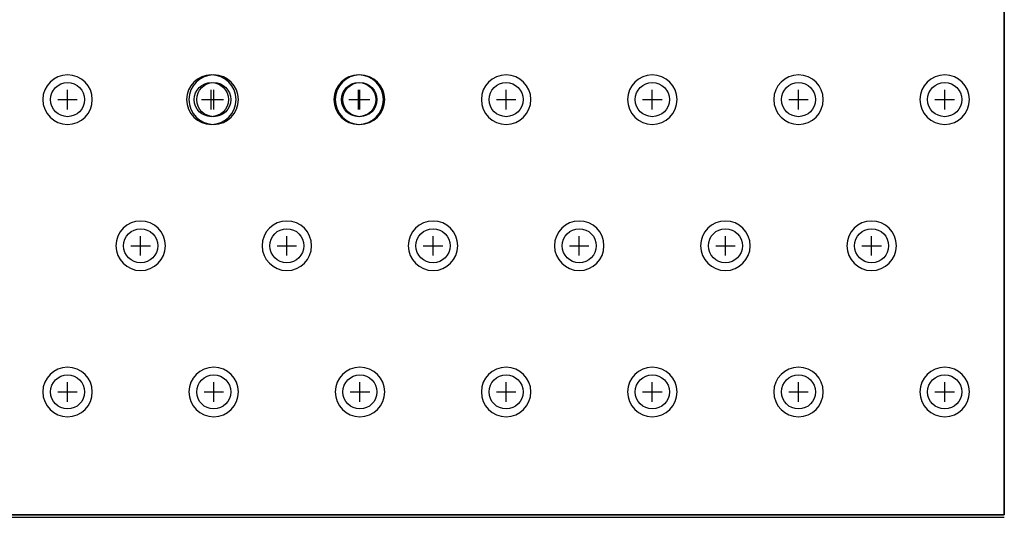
# Model space of a CAD drawing. Extents: x -5 to 35, y -92 to 8.
# Tile 9 of 25: x 15 to 35, y -92 to -82. Entities that reach past the tile are written whole.
import ezdxf

# ---------------------------------------------------------------- set-up
doc = ezdxf.new("R2010")
doc.units = 0
doc.layers.get('0').update_dxf_attribs({"linetype": 'CONTINUOUS'})
for name, color, linetype in [('gbl', 5, 'CONTINUOUS'), ('gd1', 1, 'CONTINUOUS'), ('gg1', 5, 'CONTINUOUS'), ('gm1', 6, 'CONTINUOUS'), ('gtl', 1, 'CONTINUOUS'), ('gto', 1, 'CONTINUOUS')]:
    doc.layers.add(name, color=color, linetype=linetype)

# ---------------------------------------------------------------- blocks, each defined once
blk = doc.blocks.new('D19')
blk.add_circle((0, 0), 0.35)

msp = doc.modelspace()

# ---------------------------------------------------------------- linework, layer by layer
at = {"layer": 'gbl', "color": 5}
msp.add_lwpolyline([(35.00007, -91.950184), (-5.00001, -91.950184), (-5.00001, -6.950014), (35.00007, -6.950014), (35.00007, -4.95001), (35.00007, -4.95001), (35.00007, -91.950184)], dxfattribs=at)
at = {"layer": 'gd1', "color": 1}
for points in [[(16.284933, -83.426767), (16.284933, -83.426767), (16.284933, -83.426767, 1), (15.268931, -83.426767), (15.268931, -83.426767), (15.268931, -83.426767, 1), (16.284933, -83.426767), (16.284933, -83.426767)], [(16.284933, -83.426767), (16.284933, -83.426767), (16.284933, -83.426767, 1), (15.268931, -83.426767), (15.268931, -83.426767), (15.268931, -83.426767, 1), (16.284933, -83.426767), (16.284933, -83.426767)], [(19.234938, -83.426767), (19.234938, -83.426767), (19.234938, -83.426767, 1), (18.218936, -83.426767), (18.218936, -83.426767), (18.218936, -83.426767, 1), (19.234938, -83.426767), (19.234938, -83.426767)], [(19.284939, -83.426767), (19.284939, -83.426767), (19.284939, -83.426767, 1), (18.268937, -83.426767), (18.268937, -83.426767), (18.268937, -83.426767, 1), (19.284939, -83.426767), (19.284939, -83.426767)], [(22.258045, -83.426767), (22.258045, -83.426767), (22.258045, -83.426767, 1), (21.242042, -83.426767), (21.242042, -83.426767), (21.242042, -83.426767, 1), (22.258045, -83.426767), (22.258045, -83.426767)], [(22.284945, -83.426767), (22.284945, -83.426767), (22.284945, -83.426767, 1), (21.268943, -83.426767), (21.268943, -83.426767), (21.268943, -83.426767, 1), (22.284945, -83.426767), (22.284945, -83.426767)], [(25.284951, -83.426767), (25.284951, -83.426767), (25.284951, -83.426767, 1), (24.268949, -83.426767), (24.268949, -83.426767), (24.268949, -83.426767, 1), (25.284951, -83.426767), (25.284951, -83.426767)], [(25.284951, -83.426767), (25.284951, -83.426767), (25.284951, -83.426767, 1), (24.268949, -83.426767), (24.268949, -83.426767), (24.268949, -83.426767, 1), (25.284951, -83.426767), (25.284951, -83.426767)], [(28.284957, -83.426767), (28.284957, -83.426767), (28.284957, -83.426767, 1), (27.268955, -83.426767), (27.268955, -83.426767), (27.268955, -83.426767, 1), (28.284957, -83.426767), (28.284957, -83.426767)], [(28.284957, -83.426767), (28.284957, -83.426767), (28.284957, -83.426767, 1), (27.268955, -83.426767), (27.268955, -83.426767), (27.268955, -83.426767, 1), (28.284957, -83.426767), (28.284957, -83.426767)], [(31.284963, -83.426767), (31.284963, -83.426767), (31.284963, -83.426767, 1), (30.268961, -83.426767), (30.268961, -83.426767), (30.268961, -83.426767, 1), (31.284963, -83.426767), (31.284963, -83.426767)], [(31.284963, -83.426767), (31.284963, -83.426767), (31.284963, -83.426767, 1), (30.268961, -83.426767), (30.268961, -83.426767), (30.268961, -83.426767, 1), (31.284963, -83.426767), (31.284963, -83.426767)], [(34.284969, -83.426767), (34.284969, -83.426767), (34.284969, -83.426767, 1), (33.268967, -83.426767), (33.268967, -83.426767), (33.268967, -83.426767, 1), (34.284969, -83.426767), (34.284969, -83.426767)], [(34.284969, -83.426767), (34.284969, -83.426767), (34.284969, -83.426767, 1), (33.268967, -83.426767), (33.268967, -83.426767), (33.268967, -83.426767, 1), (34.284969, -83.426767), (34.284969, -83.426767)], [(17.784936, -86.426773), (17.784936, -86.426773), (17.784936, -86.426773, 1), (16.768934, -86.426773), (16.768934, -86.426773), (16.768934, -86.426773, 1), (17.784936, -86.426773), (17.784936, -86.426773)], [(17.784936, -86.426773), (17.784936, -86.426773), (17.784936, -86.426773, 1), (16.768934, -86.426773), (16.768934, -86.426773), (16.768934, -86.426773, 1), (17.784936, -86.426773), (17.784936, -86.426773)], [(20.784942, -86.426773), (20.784942, -86.426773), (20.784942, -86.426773, 1), (19.76894, -86.426773), (19.76894, -86.426773), (19.76894, -86.426773, 1), (20.784942, -86.426773), (20.784942, -86.426773)], [(20.784942, -86.426773), (20.784942, -86.426773), (20.784942, -86.426773, 1), (19.76894, -86.426773), (19.76894, -86.426773), (19.76894, -86.426773, 1), (20.784942, -86.426773), (20.784942, -86.426773)], [(23.784948, -86.426773), (23.784948, -86.426773), (23.784948, -86.426773, 1), (22.768946, -86.426773), (22.768946, -86.426773), (22.768946, -86.426773, 1), (23.784948, -86.426773), (23.784948, -86.426773)], [(23.784948, -86.426773), (23.784948, -86.426773), (23.784948, -86.426773, 1), (22.768946, -86.426773), (22.768946, -86.426773), (22.768946, -86.426773, 1), (23.784948, -86.426773), (23.784948, -86.426773)], [(26.784954, -86.426773), (26.784954, -86.426773), (26.784954, -86.426773, 1), (25.768952, -86.426773), (25.768952, -86.426773), (25.768952, -86.426773, 1), (26.784954, -86.426773), (26.784954, -86.426773)], [(26.784954, -86.426773), (26.784954, -86.426773), (26.784954, -86.426773, 1), (25.768952, -86.426773), (25.768952, -86.426773), (25.768952, -86.426773, 1), (26.784954, -86.426773), (26.784954, -86.426773)], [(29.78496, -86.426773), (29.78496, -86.426773), (29.78496, -86.426773, 1), (28.768958, -86.426773), (28.768958, -86.426773), (28.768958, -86.426773, 1), (29.78496, -86.426773), (29.78496, -86.426773)], [(29.78496, -86.426773), (29.78496, -86.426773), (29.78496, -86.426773, 1), (28.768958, -86.426773), (28.768958, -86.426773), (28.768958, -86.426773, 1), (29.78496, -86.426773), (29.78496, -86.426773)], [(32.784966, -86.426773), (32.784966, -86.426773), (32.784966, -86.426773, 1), (31.768964, -86.426773), (31.768964, -86.426773), (31.768964, -86.426773, 1), (32.784966, -86.426773), (32.784966, -86.426773)], [(32.784966, -86.426773), (32.784966, -86.426773), (32.784966, -86.426773, 1), (31.768964, -86.426773), (31.768964, -86.426773), (31.768964, -86.426773, 1), (32.784966, -86.426773), (32.784966, -86.426773)], [(16.284933, -89.426779), (16.284933, -89.426779), (16.284933, -89.426779, 1), (15.268931, -89.426779), (15.268931, -89.426779), (15.268931, -89.426779, 1), (16.284933, -89.426779), (16.284933, -89.426779)], [(19.284939, -89.426779), (19.284939, -89.426779), (19.284939, -89.426779, 1), (18.268937, -89.426779), (18.268937, -89.426779), (18.268937, -89.426779, 1), (19.284939, -89.426779), (19.284939, -89.426779)], [(22.284945, -89.426779), (22.284945, -89.426779), (22.284945, -89.426779, 1), (21.268943, -89.426779), (21.268943, -89.426779), (21.268943, -89.426779, 1), (22.284945, -89.426779), (22.284945, -89.426779)], [(25.284951, -89.426779), (25.284951, -89.426779), (25.284951, -89.426779, 1), (24.268949, -89.426779), (24.268949, -89.426779), (24.268949, -89.426779, 1), (25.284951, -89.426779), (25.284951, -89.426779)], [(28.284957, -89.426779), (28.284957, -89.426779), (28.284957, -89.426779, 1), (27.268955, -89.426779), (27.268955, -89.426779), (27.268955, -89.426779, 1), (28.284957, -89.426779), (28.284957, -89.426779)], [(31.284963, -89.426779), (31.284963, -89.426779), (31.284963, -89.426779, 1), (30.268961, -89.426779), (30.268961, -89.426779), (30.268961, -89.426779, 1), (31.284963, -89.426779), (31.284963, -89.426779)], [(34.284969, -89.426779), (34.284969, -89.426779), (34.284969, -89.426779, 1), (33.268967, -89.426779), (33.268967, -89.426779), (33.268967, -89.426779, 1), (34.284969, -89.426779), (34.284969, -89.426779)]]:
    msp.add_lwpolyline(points, format="xyb", dxfattribs=at)
at = {"layer": 'gg1', "color": 5}
for points in [[(15.776932, -83.626767), (15.776932, -83.226766)], [(15.776932, -83.626767), (15.776932, -83.226766)], [(18.726937, -83.626767), (18.726937, -83.226766)], [(18.776938, -83.626767), (18.776938, -83.226766)], [(21.750044, -83.626767), (21.750044, -83.226766)], [(21.776944, -83.626767), (21.776944, -83.226766)], [(24.77695, -83.626767), (24.77695, -83.226766)], [(24.77695, -83.626767), (24.77695, -83.226766)], [(27.776956, -83.626767), (27.776956, -83.226766)], [(27.776956, -83.626767), (27.776956, -83.226766)], [(30.776962, -83.626767), (30.776962, -83.226766)], [(30.776962, -83.626767), (30.776962, -83.226766)], [(33.776968, -83.626767), (33.776968, -83.226766)], [(33.776968, -83.626767), (33.776968, -83.226766)], [(15.576931, -83.426767), (15.976932, -83.426767)], [(15.576931, -83.426767), (15.976932, -83.426767)], [(18.526937, -83.426767), (18.926938, -83.426767)], [(18.576937, -83.426767), (18.976938, -83.426767)], [(21.550043, -83.426767), (21.950044, -83.426767)], [(21.576943, -83.426767), (21.976944, -83.426767)], [(24.576949, -83.426767), (24.97695, -83.426767)], [(24.576949, -83.426767), (24.97695, -83.426767)], [(27.576955, -83.426767), (27.976956, -83.426767)], [(27.576955, -83.426767), (27.976956, -83.426767)], [(30.576961, -83.426767), (30.976962, -83.426767)], [(30.576961, -83.426767), (30.976962, -83.426767)], [(33.576967, -83.426767), (33.976968, -83.426767)], [(33.576967, -83.426767), (33.976968, -83.426767)], [(17.276935, -86.626773), (17.276935, -86.226772)], [(17.276935, -86.626773), (17.276935, -86.226772)], [(20.276941, -86.626773), (20.276941, -86.226772)], [(20.276941, -86.626773), (20.276941, -86.226772)], [(23.276947, -86.626773), (23.276947, -86.226772)], [(23.276947, -86.626773), (23.276947, -86.226772)], [(26.276953, -86.626773), (26.276953, -86.226772)], [(26.276953, -86.626773), (26.276953, -86.226772)], [(29.276959, -86.626773), (29.276959, -86.226772)], [(29.276959, -86.626773), (29.276959, -86.226772)], [(32.276965, -86.626773), (32.276965, -86.226772)], [(32.276965, -86.626773), (32.276965, -86.226772)], [(17.076934, -86.426773), (17.476935, -86.426773)], [(17.076934, -86.426773), (17.476935, -86.426773)], [(20.07694, -86.426773), (20.476941, -86.426773)], [(20.07694, -86.426773), (20.476941, -86.426773)], [(23.076946, -86.426773), (23.476947, -86.426773)], [(23.076946, -86.426773), (23.476947, -86.426773)], [(26.076952, -86.426773), (26.476953, -86.426773)], [(26.076952, -86.426773), (26.476953, -86.426773)], [(29.076958, -86.426773), (29.476959, -86.426773)], [(29.076958, -86.426773), (29.476959, -86.426773)], [(32.076964, -86.426773), (32.476965, -86.426773)], [(32.076964, -86.426773), (32.476965, -86.426773)], [(15.776932, -89.626779), (15.776932, -89.226778)], [(18.776938, -89.626779), (18.776938, -89.226778)], [(21.776944, -89.626779), (21.776944, -89.226778)], [(24.77695, -89.626779), (24.77695, -89.226778)], [(27.776956, -89.626779), (27.776956, -89.226778)], [(30.776962, -89.626779), (30.776962, -89.226778)], [(33.776968, -89.626779), (33.776968, -89.226778)], [(15.576931, -89.426779), (15.976932, -89.426779)], [(18.576937, -89.426779), (18.976938, -89.426779)], [(21.576943, -89.426779), (21.976944, -89.426779)], [(24.576949, -89.426779), (24.97695, -89.426779)], [(27.576955, -89.426779), (27.976956, -89.426779)], [(30.576961, -89.426779), (30.976962, -89.426779)], [(33.576967, -89.426779), (33.976968, -89.426779)]]:
    msp.add_lwpolyline(points, dxfattribs=at)
at = {"layer": 'gm1', "color": 6}
for points in [[(35.00007, -91.950184), (35.00007, 8.050016)], [(-5.00001, -91.950184), (35.00007, -91.950184)]]:
    msp.add_lwpolyline(points, dxfattribs=at)
at = {"layer": 'gtl', "color": 1}
for points in [[(35.00007, -4.95001), (35.00007, -91.950184)], [(35.00007, -91.950184), (-5.00001, -91.950184), (-5.00001, -6.950014)]]:
    msp.add_lwpolyline(points, dxfattribs=at)
at = {"layer": 'gto', "color": 1}
msp.add_lwpolyline([(-5.00001, -92.000184), (35.00007, -92.000184)], dxfattribs=at)

# ---------------------------------------------------------------- block references
at = {"layer": 'gbl'}
for p in [(15.776932, -83.426767), (15.776932, -83.426767), (18.726937, -83.426767), (18.776938, -83.426767), (21.750044, -83.426767), (21.776944, -83.426767), (24.77695, -83.426767), (24.77695, -83.426767), (27.776956, -83.426767), (27.776956, -83.426767), (30.776962, -83.426767), (30.776962, -83.426767), (33.776968, -83.426767), (33.776968, -83.426767), (17.276935, -86.426773), (17.276935, -86.426773), (20.276941, -86.426773), (20.276941, -86.426773), (23.276947, -86.426773), (23.276947, -86.426773), (26.276953, -86.426773), (26.276953, -86.426773), (29.276959, -86.426773), (29.276959, -86.426773), (32.276965, -86.426773), (32.276965, -86.426773), (15.776932, -89.426779), (18.776938, -89.426779), (21.776944, -89.426779), (24.77695, -89.426779), (27.776956, -89.426779), (30.776962, -89.426779), (33.776968, -89.426779)]:
    msp.add_blockref('D19', p, dxfattribs=at)
at = {"layer": 'gtl'}
for p in [(15.776932, -83.426767), (15.776932, -83.426767), (18.726937, -83.426767), (18.776938, -83.426767), (21.750044, -83.426767), (21.776944, -83.426767), (24.77695, -83.426767), (24.77695, -83.426767), (27.776956, -83.426767), (27.776956, -83.426767), (30.776962, -83.426767), (30.776962, -83.426767), (33.776968, -83.426767), (33.776968, -83.426767), (17.276935, -86.426773), (17.276935, -86.426773), (20.276941, -86.426773), (20.276941, -86.426773), (23.276947, -86.426773), (23.276947, -86.426773), (26.276953, -86.426773), (26.276953, -86.426773), (29.276959, -86.426773), (29.276959, -86.426773), (32.276965, -86.426773), (32.276965, -86.426773), (15.776932, -89.426779), (18.776938, -89.426779), (21.776944, -89.426779), (24.77695, -89.426779), (27.776956, -89.426779), (30.776962, -89.426779), (33.776968, -89.426779)]:
    msp.add_blockref('D19', p, dxfattribs=at)

doc.saveas('drawing.dxf')
